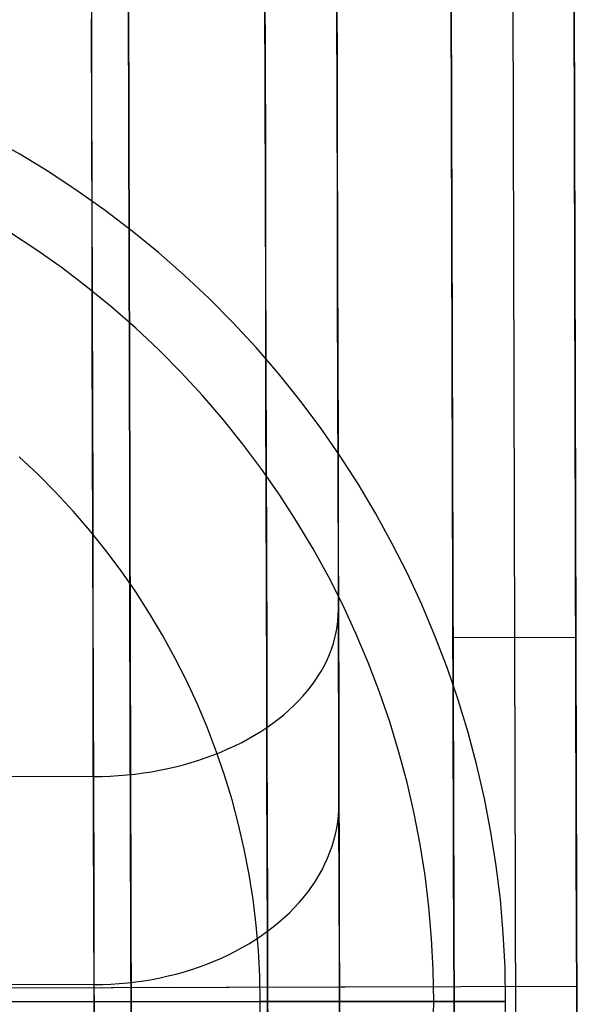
# Model space of a CAD drawing. Header units: millimetres. Extents: x -232 to 233, y -198 to 267.
# Tile 66 of 80: x 4.04 to 8.61, y 207.98 to 216. Entities that reach past the tile are written whole.
import ezdxf

# ---------------------------------------------------------------- set-up
doc = ezdxf.new("R2010")
doc.units = ezdxf.units.MM
doc.layers.add('Volume$Volume', color=7, linetype='Continuous', true_color=0x000000)

msp = doc.modelspace()

# ---------------------------------------------------------------- linework, layer by layer
at = {"layer": 'Volume$Volume'}
for p, q in [((4.8037, 262.0475, 40.5502), (4.9764, 197.0477, 40.5502)), ((4.8037, 262.0475, 40.5502), (4.9764, 197.0477, 40.5502)), ((6.5167, 256.6545, 40.5502), (6.6608, 202.4497, 40.5502)), ((6.5167, 256.6545, 40.5502), (6.6608, 202.4497, 40.5502)), ((7.5782, 208.3424, 57.7681), (7.5292, 226.7834, 57.7681)), ((7.5782, 208.3424, 57.7681), (7.5292, 226.7834, 57.7681)), ((8.5782, 208.3451, 57.7681), (8.5292, 226.7861, 57.7681)), ((8.5782, 208.3451, 57.7681), (8.5292, 226.7861, 57.7681)), ((7.5341, 224.952, 37.4235), (7.6084, 196.979, 71.6868)), ((7.5341, 224.952, 37.4235), (7.6084, 196.979, 71.6868)), ((8.0341, 224.9534, 37.4235), (8.1084, 196.9804, 71.6868)), ((8.0341, 224.9534, 37.4235), (8.1084, 196.9804, 71.6868)), ((8.5341, 224.9547, 37.4235), (8.6084, 196.9817, 71.6868)), ((8.5341, 224.9547, 37.4235), (8.6084, 196.9817, 71.6868)), ((7.6084, 196.979, 79.5502), (7.5492, 219.261, 79.5502)), ((7.6084, 196.979, 79.5502), (7.5492, 219.261, 79.5502)), ((8.6084, 196.9817, 80.5502), (8.5492, 219.2636, 80.5502)), ((8.6084, 196.9817, 80.5502), (8.5492, 219.2636, 80.5502)), ((6.0373, 216.6155, 15.1359), (6.0396, 215.7413, 15.6001)), ((6.0373, 216.6155, 15.1359), (6.0396, 215.7413, 15.6001)), ((6.6236, 216.4277, 16.8374), (6.6258, 215.6126, 17.3072)), ((6.6236, 216.4277, 16.8374), (6.6258, 215.6126, 17.3072)), ((4.6238, 216.3461, 14.6138), (4.6262, 215.4538, 15.0876)), ((4.6238, 216.3461, 14.6138), (4.6262, 215.4538, 15.0876)), ((6.0405, 215.4172, 65.3182), (6.0382, 216.2853, 65.7938)), ((6.0405, 215.4172, 65.3182), (6.0382, 216.2853, 65.7938)), ((4.9284, 215.1206, 69.6725), (4.9257, 216.14, 70.1557)), ((4.9257, 216.14, 10.9447), (4.9284, 215.1206, 11.4279)), ((4.9284, 215.1206, 69.6725), (4.9257, 216.14, 70.1557)), ((4.9257, 216.14, 10.9447), (4.9284, 215.1206, 11.4279)), ((6.6266, 215.3108, 63.6095), (6.6244, 216.1196, 64.0899)), ((6.6266, 215.3108, 63.6095), (6.6244, 216.1196, 64.0899)), ((4.6271, 215.1231, 65.8269), (4.6247, 216.0091, 66.3123)), ((4.6271, 215.1231, 65.8269), (4.6247, 216.0091, 66.3123)), ((6.0396, 215.7413, 15.6001), (6.0419, 214.8837, 16.0944)), ((6.0396, 215.7413, 15.6001), (6.0419, 214.8837, 16.0944)), ((6.6258, 215.6126, 17.3072), (6.6279, 214.8143, 17.805)), ((6.6258, 215.6126, 17.3072), (6.6279, 214.8143, 17.805)), ((4.6262, 215.4538, 15.0876), (4.6285, 214.5786, 15.592)), ((4.6262, 215.4538, 15.0876), (4.6285, 214.5786, 15.592)), ((6.0428, 214.5661, 64.8127), (6.0405, 215.4172, 65.3182)), ((6.0428, 214.5661, 64.8127), (6.0405, 215.4172, 65.3182)), ((6.6287, 214.519, 63.1013), (6.6266, 215.3108, 63.6095)), ((6.6287, 214.519, 63.1013), (6.6266, 215.3108, 63.6095)), ((4.6294, 214.2545, 65.3111), (4.6271, 215.1231, 65.8269)), ((4.6294, 214.2545, 65.3111), (4.6271, 215.1231, 65.8269)), ((4.931, 214.1185, 69.1543), (4.9284, 215.1206, 69.6725)), ((4.9284, 215.1206, 11.4279), (4.931, 214.1185, 11.9461)), ((4.931, 214.1185, 69.1543), (4.9284, 215.1206, 69.6725)), ((4.9284, 215.1206, 11.4279), (4.931, 214.1185, 11.9461)), ((4.04, 214.9049, 80.5502), (3.7979, 215.041, 80.5502)), ((4.04, 214.9049, 324.3002), (3.7979, 215.041, 324.3002)), ((4.2772, 214.7606, 80.5502), (4.04, 214.9049, 80.5502)), ((4.2772, 214.7606, 566.0502), (4.04, 214.9049, 566.0502)), ((4.2772, 214.7606, 324.3002), (4.04, 214.9049, 324.3002)), ((6.0419, 214.8837, 16.0944), (6.0442, 214.0437, 16.6182)), ((6.0419, 214.8837, 16.0944), (6.0442, 214.0437, 16.6182)), ((6.6279, 214.8143, 17.805), (6.63, 214.0338, 18.3302)), ((6.6279, 214.8143, 17.805), (6.63, 214.0338, 18.3302)), ((4.5093, 214.608, 80.5502), (4.2772, 214.7606, 80.5502)), ((4.5093, 214.608, 566.0502), (4.2772, 214.7606, 566.0502)), ((4.5093, 214.608, 324.3002), (4.2772, 214.7606, 324.3002)), ((4.7359, 214.4476, 80.5502), (4.5093, 214.608, 80.5502)), ((4.7359, 214.4476, 566.0502), (4.5093, 214.608, 566.0502)), ((4.7359, 214.4476, 324.3002), (4.5093, 214.608, 324.3002)), ((4.6285, 214.5786, 15.592), (4.6308, 213.7214, 16.1266)), ((4.6285, 214.5786, 15.592), (4.6308, 213.7214, 16.1266)), ((6.045, 213.733, 64.278), (6.0428, 214.5661, 64.8127)), ((6.045, 213.733, 64.278), (6.0428, 214.5661, 64.8127)), ((6.6307, 213.7454, 62.566), (6.6287, 214.519, 63.1013)), ((6.6307, 213.7454, 62.566), (6.6287, 214.519, 63.1013)), ((4.9568, 214.2793, 80.5502), (4.7359, 214.4476, 80.5502)), ((4.9568, 214.2793, 566.0502), (4.7359, 214.4476, 566.0502)), ((4.9568, 214.2793, 324.3002), (4.7359, 214.4476, 324.3002)), ((4.1791, 214.1242, 567.4644), (3.964, 214.2655, 567.4644)), ((4.6316, 213.4044, 64.7654), (4.6294, 214.2545, 65.3111)), ((4.6316, 213.4044, 64.7654), (4.6294, 214.2545, 65.3111)), ((5.1718, 214.1035, 80.5502), (4.9568, 214.2793, 80.5502)), ((5.1718, 214.1035, 566.0502), (4.9568, 214.2793, 566.0502)), ((5.1718, 214.1035, 324.3002), (4.9568, 214.2793, 324.3002)), ((4.3891, 213.9755, 567.4644), (4.1791, 214.1242, 567.4644)), ((4.9337, 213.1351, 68.6015), (4.931, 214.1185, 69.1543)), ((4.931, 214.1185, 11.9461), (4.9337, 213.1351, 12.4989)), ((4.9337, 213.1351, 68.6015), (4.931, 214.1185, 69.1543)), ((4.931, 214.1185, 11.9461), (4.9337, 213.1351, 12.4989)), ((5.3805, 213.9203, 80.5502), (5.1718, 214.1035, 80.5502)), ((5.3805, 213.9203, 566.0502), (5.1718, 214.1035, 566.0502)), ((5.3805, 213.9203, 324.3002), (5.1718, 214.1035, 324.3002)), ((6.0442, 214.0437, 16.6182), (6.0463, 213.2225, 17.1708)), ((6.0442, 214.0437, 16.6182), (6.0463, 213.2225, 17.1708)), ((6.63, 214.0338, 18.3302), (6.632, 213.2719, 18.8822)), ((6.63, 214.0338, 18.3302), (6.632, 213.2719, 18.8822)), ((4.5939, 213.8195, 567.4644), (4.3891, 213.9755, 567.4644)), ((5.5827, 213.73, 80.5502), (5.3805, 213.9203, 80.5502)), ((5.5827, 213.73, 566.0502), (5.3805, 213.9203, 566.0502)), ((5.5827, 213.73, 324.3002), (5.3805, 213.9203, 324.3002)), ((4.7931, 213.6566, 567.4644), (4.5939, 213.8195, 567.4644)), ((4.6308, 213.7214, 16.1266), (4.633, 212.8833, 16.6905)), ((4.6308, 213.7214, 16.1266), (4.633, 212.8833, 16.6905)), ((5.7782, 213.5328, 80.5502), (5.5827, 213.73, 80.5502)), ((5.7782, 213.5328, 566.0502), (5.5827, 213.73, 566.0502)), ((5.7782, 213.5328, 324.3002), (5.5827, 213.73, 324.3002)), ((6.0471, 212.9191, 63.7148), (6.045, 213.733, 64.278)), ((6.0471, 212.9191, 63.7148), (6.045, 213.733, 64.278)), ((6.6327, 212.9908, 62.0041), (6.6307, 213.7454, 62.566)), ((6.6327, 212.9908, 62.0041), (6.6307, 213.7454, 62.566)), ((4.9865, 213.4868, 567.4644), (4.7931, 213.6566, 567.4644)), ((5.9668, 213.3289, 80.5502), (5.7782, 213.5328, 80.5502)), ((5.9668, 213.3289, 566.0502), (5.7782, 213.5328, 566.0502)), ((5.9668, 213.3289, 324.3002), (5.7782, 213.5328, 324.3002)), ((5.174, 213.3104, 567.4644), (4.9865, 213.4868, 567.4644)), ((4.6338, 212.5737, 64.1906), (4.6316, 213.4044, 64.7654)), ((4.6338, 212.5737, 64.1906), (4.6316, 213.4044, 64.7654)), ((5.3551, 213.1277, 567.4644), (5.174, 213.3104, 567.4644)), ((6.1481, 213.1186, 80.5502), (5.9668, 213.3289, 80.5502)), ((6.1481, 213.1186, 566.0502), (5.9668, 213.3289, 566.0502)), ((6.1481, 213.1186, 324.3002), (5.9668, 213.3289, 324.3002)), ((6.0463, 213.2225, 17.1708), (6.0485, 212.4209, 17.7516)), ((6.0463, 213.2225, 17.1708), (6.0485, 212.4209, 17.7516)), ((6.632, 213.2719, 18.8822), (6.634, 212.5297, 19.4603)), ((6.632, 213.2719, 18.8822), (6.634, 212.5297, 19.4603)), ((4.9362, 212.1714, 68.015), (4.9337, 213.1351, 68.6015)), ((4.9337, 213.1351, 12.4989), (4.9362, 212.1714, 13.0854)), ((4.9362, 212.1714, 68.015), (4.9337, 213.1351, 68.6015)), ((4.9337, 213.1351, 12.4989), (4.9362, 212.1714, 13.0854)), ((5.5299, 212.9387, 567.4644), (5.3551, 213.1277, 567.4644)), ((6.3221, 212.9022, 80.5502), (6.1481, 213.1186, 80.5502)), ((6.3221, 212.9022, 566.0502), (6.1481, 213.1186, 566.0502)), ((6.3221, 212.9022, 324.3002), (6.1481, 213.1186, 324.3002)), ((6.6347, 212.2562, 61.4164), (6.6327, 212.9908, 62.0041)), ((6.6347, 212.2562, 61.4164), (6.6327, 212.9908, 62.0041)), ((4.633, 212.8833, 16.6905), (4.6352, 212.0652, 17.2833)), ((4.633, 212.8833, 16.6905), (4.6352, 212.0652, 17.2833)), ((5.698, 212.7438, 567.4644), (5.5299, 212.9387, 567.4644)), ((6.0493, 212.1251, 63.1236), (6.0471, 212.9191, 63.7148)), ((6.0493, 212.1251, 63.1236), (6.0471, 212.9191, 63.7148)), ((6.4884, 212.6798, 80.5502), (6.3221, 212.9022, 80.5502)), ((6.4884, 212.6798, 566.0502), (6.3221, 212.9022, 566.0502)), ((6.4884, 212.6798, 324.3002), (6.3221, 212.9022, 324.3002)), ((5.8592, 212.5432, 567.4644), (5.698, 212.7438, 567.4644)), ((6.6469, 212.4518, 80.5502), (6.4884, 212.6798, 80.5502)), ((6.6469, 212.4518, 566.0502), (6.4884, 212.6798, 566.0502)), ((6.6469, 212.4518, 324.3002), (6.4884, 212.6798, 324.3002)), ((4.636, 211.7634, 63.5873), (4.6338, 212.5737, 64.1906)), ((4.636, 211.7634, 63.5873), (4.6338, 212.5737, 64.1906)), ((6.0133, 212.3371, 567.4644), (5.8592, 212.5432, 567.4644)), ((6.634, 212.5297, 19.4603), (6.6359, 211.808, 20.0638)), ((6.634, 212.5297, 19.4603), (6.6359, 211.808, 20.0638)), ((4.1871, 212.2975, 568.0502), (4.0354, 212.4402, 568.0502)), ((6.0485, 212.4209, 17.7516), (6.0505, 211.6399, 18.3598)), ((6.0485, 212.4209, 17.7516), (6.0505, 211.6399, 18.3598)), ((6.7974, 212.2184, 80.5502), (6.6469, 212.4518, 80.5502)), ((6.7974, 212.2184, 566.0502), (6.6469, 212.4518, 566.0502)), ((6.7974, 212.2184, 324.3002), (6.6469, 212.4518, 324.3002)), ((6.1602, 212.1258, 567.4644), (6.0133, 212.3371, 567.4644)), ((4.3337, 212.1496, 568.0502), (4.1871, 212.2975, 568.0502)), ((6.6366, 211.5424, 60.8035), (6.6347, 212.2562, 61.4164)), ((6.6366, 211.5424, 60.8035), (6.6347, 212.2562, 61.4164)), ((4.9387, 211.2286, 67.3954), (4.9362, 212.1714, 68.015)), ((4.9362, 212.1714, 13.0854), (4.9387, 211.2286, 13.705)), ((4.9387, 211.2286, 67.3954), (4.9362, 212.1714, 68.015)), ((4.9362, 212.1714, 13.0854), (4.9387, 211.2286, 13.705)), ((6.9397, 211.9799, 80.5502), (6.7974, 212.2184, 80.5502)), ((6.9397, 211.9799, 566.0502), (6.7974, 212.2184, 566.0502)), ((6.9397, 211.9799, 324.3002), (6.7974, 212.2184, 324.3002)), ((4.4751, 211.9967, 568.0502), (4.3337, 212.1496, 568.0502)), ((6.0513, 211.3522, 62.5052), (6.0493, 212.1251, 63.1236)), ((6.0513, 211.3522, 62.5052), (6.0493, 212.1251, 63.1236)), ((6.2997, 211.9095, 567.4644), (6.1602, 212.1258, 567.4644)), ((4.6111, 211.839, 568.0502), (4.4751, 211.9967, 568.0502)), ((4.6352, 212.0652, 17.2833), (4.6373, 211.2683, 17.904)), ((4.6352, 212.0652, 17.2833), (4.6373, 211.2683, 17.904)), ((6.4316, 211.6885, 567.4644), (6.2997, 211.9095, 567.4644)), ((7.0737, 211.7367, 80.5502), (6.9397, 211.9799, 80.5502)), ((7.0737, 211.7367, 566.0502), (6.9397, 211.9799, 566.0502)), ((7.0737, 211.7367, 324.3002), (6.9397, 211.9799, 324.3002)), ((4.7416, 211.6766, 568.0502), (4.6111, 211.839, 568.0502)), ((4.6381, 210.9746, 62.9562), (4.636, 211.7634, 63.5873)), ((4.6381, 210.9746, 62.9562), (4.636, 211.7634, 63.5873)), ((6.6359, 211.808, 20.0638), (6.6377, 211.1077, 20.692)), ((6.6359, 211.808, 20.0638), (6.6377, 211.1077, 20.692)), ((4.8663, 211.5098, 568.0502), (4.7416, 211.6766, 568.0502)), ((6.5557, 211.4631, 567.4644), (6.4316, 211.6885, 567.4644)), ((7.1991, 211.4889, 80.5502), (7.0737, 211.7367, 80.5502)), ((7.1991, 211.4889, 566.0502), (7.0737, 211.7367, 566.0502)), ((7.1991, 211.4889, 324.3002), (7.0737, 211.7367, 324.3002)), ((6.0505, 211.6399, 18.3598), (6.0526, 210.8806, 18.9948)), ((6.0505, 211.6399, 18.3598), (6.0526, 210.8806, 18.9948)), ((4.9852, 211.3388, 568.0502), (4.8663, 211.5098, 568.0502)), ((6.6384, 210.8504, 60.1663), (6.6366, 211.5424, 60.8035)), ((6.6384, 210.8504, 60.1663), (6.6366, 211.5424, 60.8035)), ((6.672, 211.2335, 567.4644), (6.5557, 211.4631, 567.4644)), ((7.3159, 211.237, 80.5502), (7.1991, 211.4889, 80.5502)), ((7.3159, 211.237, 566.0502), (7.1991, 211.4889, 566.0502)), ((7.3159, 211.237, 324.3002), (7.1991, 211.4889, 324.3002)), ((6.0533, 210.6011, 61.8604), (6.0513, 211.3522, 62.5052)), ((6.0533, 210.6011, 61.8604), (6.0513, 211.3522, 62.5052)), ((4.6373, 211.2683, 17.904), (4.6394, 210.4933, 18.552)), ((4.6373, 211.2683, 17.904), (4.6394, 210.4933, 18.552)), ((5.0981, 211.1638, 568.0502), (4.9852, 211.3388, 568.0502)), ((4.9412, 210.308, 66.7434), (4.9387, 211.2286, 67.3954)), ((4.9387, 211.2286, 13.705), (4.9412, 210.308, 14.357)), ((4.9412, 210.308, 66.7434), (4.9387, 211.2286, 67.3954)), ((4.9387, 211.2286, 13.705), (4.9412, 210.308, 14.357)), ((6.6365, 211.1474, 60.5381), (6.6375, 211.1936, 60.4879)), ((6.6365, 211.1474, 60.5381), (6.6375, 211.1936, 60.4879)), ((6.7802, 210.9999, 567.4644), (6.672, 211.2335, 567.4644)), ((7.4238, 210.9811, 80.5502), (7.3159, 211.237, 80.5502)), ((7.4238, 210.9811, 566.0502), (7.3159, 211.237, 566.0502)), ((7.4238, 210.9811, 324.3002), (7.3159, 211.237, 324.3002)), ((5.2048, 210.985, 568.0502), (5.0981, 211.1638, 568.0502)), ((6.6331, 211.1012, 60.5883), (6.6365, 211.1474, 60.5381)), ((6.6331, 211.1012, 60.5883), (6.6365, 211.1474, 60.5381)), ((6.6377, 211.1077, 20.692), (6.6395, 210.4296, 21.3441)), ((6.6377, 211.1077, 20.692), (6.6395, 210.4296, 21.3441)), ((6.6194, 211.0091, 60.6883), (6.6274, 211.0551, 60.6384)), ((6.6194, 211.0091, 60.6883), (6.6274, 211.0551, 60.6384)), ((6.6274, 211.0551, 60.6384), (6.6331, 211.1012, 60.5883)), ((6.6274, 211.0551, 60.6384), (6.6331, 211.1012, 60.5883)), ((4.6401, 210.2081, 62.2981), (4.6381, 210.9746, 62.9562)), ((4.6401, 210.2081, 62.2981), (4.6381, 210.9746, 62.9562)), ((5.3053, 210.8025, 568.0502), (5.2048, 210.985, 568.0502)), ((6.5964, 210.9179, 60.7873), (6.609, 210.9634, 60.7379)), ((6.5964, 210.9179, 60.7873), (6.609, 210.9634, 60.7379)), ((6.609, 210.9634, 60.7379), (6.6194, 211.0091, 60.6883)), ((6.609, 210.9634, 60.7379), (6.6194, 211.0091, 60.6883)), ((6.8802, 210.7628, 567.4644), (6.7802, 210.9999, 567.4644)), ((7.5228, 210.7217, 80.5502), (7.4238, 210.9811, 80.5502)), ((7.5228, 210.7217, 566.0502), (7.4238, 210.9811, 566.0502)), ((7.5228, 210.7217, 324.3002), (7.4238, 210.9811, 324.3002)), ((8.5712, 210.9682, 54.5552), (7.5712, 210.9655, 54.5552)), ((8.5712, 210.9682, 54.5552), (7.5712, 210.9655, 54.5552)), ((6.0526, 210.8806, 18.9948), (6.0545, 210.1437, 19.6558)), ((6.0526, 210.8806, 18.9948), (6.0545, 210.1437, 19.6558)), ((6.5643, 210.8279, 60.8849), (6.5815, 210.8727, 60.8363)), ((6.5643, 210.8279, 60.8849), (6.5815, 210.8727, 60.8363)), ((6.5815, 210.8727, 60.8363), (6.5964, 210.9179, 60.7873)), ((6.5815, 210.8727, 60.8363), (6.5964, 210.9179, 60.7873)), ((5.3993, 210.6167, 568.0502), (5.3053, 210.8025, 568.0502)), ((6.5449, 210.7836, 60.933), (6.5643, 210.8279, 60.8849)), ((6.5449, 210.7836, 60.933), (6.5643, 210.8279, 60.8849)), ((6.6402, 210.1808, 59.5054), (6.6384, 210.8504, 60.1663)), ((6.6402, 210.1808, 59.5054), (6.6384, 210.8504, 60.1663)), ((6.4994, 210.6963, 61.0277), (6.5232, 210.7397, 60.9806)), ((6.4994, 210.6963, 61.0277), (6.5232, 210.7397, 60.9806)), ((6.5232, 210.7397, 60.9806), (6.5449, 210.7836, 60.933)), ((6.5232, 210.7397, 60.9806), (6.5449, 210.7836, 60.933)), ((6.972, 210.5224, 567.4644), (6.8802, 210.7628, 567.4644)), ((7.6127, 210.4589, 80.5502), (7.5228, 210.7217, 80.5502)), ((7.6127, 210.4589, 566.0502), (7.5228, 210.7217, 566.0502)), ((7.6127, 210.4589, 324.3002), (7.5228, 210.7217, 324.3002)), ((6.4452, 210.6113, 61.1198), (6.4734, 210.6535, 61.0741)), ((6.4452, 210.6113, 61.1198), (6.4734, 210.6535, 61.0741)), ((6.4734, 210.6535, 61.0741), (6.4994, 210.6963, 61.0277)), ((6.4734, 210.6535, 61.0741), (6.4994, 210.6963, 61.0277)), ((5.4869, 210.4277, 568.0502), (5.3993, 210.6167, 568.0502)), ((6.0552, 209.873, 61.1898), (6.0533, 210.6011, 61.8604)), ((6.0552, 209.873, 61.1898), (6.0533, 210.6011, 61.8604)), ((6.3826, 210.529, 61.209), (6.4149, 210.5698, 61.1648)), ((6.3826, 210.529, 61.209), (6.4149, 210.5698, 61.1648)), ((6.4149, 210.5698, 61.1648), (6.4452, 210.6113, 61.1198)), ((6.4149, 210.5698, 61.1648), (6.4452, 210.6113, 61.1198)), ((4.6394, 210.4933, 18.552), (4.6414, 209.7413, 19.2266)), ((4.6394, 210.4933, 18.552), (4.6414, 209.7413, 19.2266)), ((6.3119, 210.4498, 61.2948), (6.3482, 210.489, 61.2524)), ((6.3119, 210.4498, 61.2948), (6.3482, 210.489, 61.2524)), ((6.3482, 210.489, 61.2524), (6.3826, 210.529, 61.209)), ((6.3482, 210.489, 61.2524), (6.3826, 210.529, 61.209)), ((7.0553, 210.2789, 567.4644), (6.972, 210.5224, 567.4644)), ((5.5679, 210.2358, 568.0502), (5.4869, 210.4277, 568.0502)), ((6.2333, 210.374, 61.3769), (6.2735, 210.4114, 61.3364)), ((6.2333, 210.374, 61.3769), (6.2735, 210.4114, 61.3364)), ((6.2735, 210.4114, 61.3364), (6.3119, 210.4498, 61.2948)), ((6.2735, 210.4114, 61.3364), (6.3119, 210.4498, 61.2948)), ((6.6395, 210.4296, 21.3441), (6.6413, 209.7745, 22.0194)), ((6.6395, 210.4296, 21.3441), (6.6413, 209.7745, 22.0194)), ((7.6935, 210.1932, 80.5502), (7.6127, 210.4589, 80.5502)), ((7.6935, 210.1932, 566.0502), (7.6127, 210.4589, 566.0502)), ((7.6935, 210.1932, 324.3002), (7.6127, 210.4589, 324.3002)), ((4.9436, 209.4105, 66.0599), (4.9412, 210.308, 66.7434)), ((4.9412, 210.308, 14.357), (4.9436, 209.4105, 15.0405)), ((4.9436, 209.4105, 66.0599), (4.9412, 210.308, 66.7434)), ((4.9412, 210.308, 14.357), (4.9436, 209.4105, 15.0405)), ((6.1473, 210.302, 61.4548), (6.1912, 210.3375, 61.4164)), ((6.1473, 210.302, 61.4548), (6.1912, 210.3375, 61.4164)), ((6.1912, 210.3375, 61.4164), (6.2333, 210.374, 61.3769)), ((6.1912, 210.3375, 61.4164), (6.2333, 210.374, 61.3769)), ((5.6421, 210.0412, 568.0502), (5.5679, 210.2358, 568.0502)), ((6.0053, 210.2019, 61.5632), (6.0543, 210.2341, 61.5283)), ((6.0053, 210.2019, 61.5632), (6.0543, 210.2341, 61.5283)), ((6.0543, 210.2341, 61.5283), (6.1016, 210.2675, 61.4921)), ((6.0543, 210.2341, 61.5283), (6.1016, 210.2675, 61.4921)), ((6.1016, 210.2675, 61.4921), (6.1473, 210.302, 61.4548)), ((6.1016, 210.2675, 61.4921), (6.1473, 210.302, 61.4548)), ((7.1301, 210.0326, 567.4644), (7.0553, 210.2789, 567.4644)), ((4.6421, 209.465, 61.6138), (4.6401, 210.2081, 62.2981)), ((4.6421, 209.465, 61.6138), (4.6401, 210.2081, 62.2981)), ((5.9025, 210.1408, 61.6292), (5.9546, 210.1707, 61.5968)), ((5.9025, 210.1408, 61.6292), (5.9546, 210.1707, 61.5968)), ((5.9546, 210.1707, 61.5968), (6.0053, 210.2019, 61.5632)), ((5.9546, 210.1707, 61.5968), (6.0053, 210.2019, 61.5632)), ((6.6419, 209.5346, 58.8216), (6.6402, 210.1808, 59.5054)), ((6.6419, 209.5346, 58.8216), (6.6402, 210.1808, 59.5054)), ((7.765, 209.9249, 80.5502), (7.6935, 210.1932, 80.5502)), ((7.765, 209.9249, 566.0502), (7.6935, 210.1932, 566.0502)), ((7.765, 209.9249, 324.3002), (7.6935, 210.1932, 324.3002)), ((5.7374, 210.0584, 61.7182), (5.7938, 210.0846, 61.6899)), ((5.7374, 210.0584, 61.7182), (5.7938, 210.0846, 61.6899)), ((5.7938, 210.0846, 61.6899), (5.8489, 210.1121, 61.6602)), ((5.7938, 210.0846, 61.6899), (5.8489, 210.1121, 61.6602)), ((5.8489, 210.1121, 61.6602), (5.9025, 210.1408, 61.6292)), ((5.8489, 210.1121, 61.6602), (5.9025, 210.1408, 61.6292)), ((6.0545, 210.1437, 19.6558), (6.0564, 209.4302, 20.3419)), ((6.0545, 210.1437, 19.6558), (6.0564, 209.4302, 20.3419)), ((5.4997, 209.9672, 61.8166), (5.5608, 209.9879, 61.7942)), ((5.4997, 209.9672, 61.8166), (5.5608, 209.9879, 61.7942)), ((5.5608, 209.9879, 61.7942), (5.6209, 210.0101, 61.7704)), ((5.5608, 209.9879, 61.7942), (5.6209, 210.0101, 61.7704)), ((5.6209, 210.0101, 61.7704), (5.6798, 210.0336, 61.745)), ((5.6209, 210.0101, 61.7704), (5.6798, 210.0336, 61.745)), ((5.7095, 209.8442, 568.0502), (5.6421, 210.0412, 568.0502)), ((5.6798, 210.0336, 61.745), (5.7374, 210.0584, 61.7182)), ((5.6798, 210.0336, 61.745), (5.7374, 210.0584, 61.7182)), ((7.1964, 209.7839, 567.4644), (7.1301, 210.0326, 567.4644)), ((5.246, 209.8987, 61.8903), (5.3107, 209.9136, 61.8742)), ((5.246, 209.8987, 61.8903), (5.3107, 209.9136, 61.8742)), ((5.3107, 209.9136, 61.8742), (5.3746, 209.93, 61.8566)), ((5.3107, 209.9136, 61.8742), (5.3746, 209.93, 61.8566)), ((5.3746, 209.93, 61.8566), (5.4376, 209.9479, 61.8374)), ((5.3746, 209.93, 61.8566), (5.4376, 209.9479, 61.8374)), ((5.4376, 209.9479, 61.8374), (5.4997, 209.9672, 61.8166)), ((5.4376, 209.9479, 61.8374), (5.4997, 209.9672, 61.8166)), ((7.8271, 209.6542, 80.5502), (7.765, 209.9249, 80.5502)), ((7.8271, 209.6542, 566.0502), (7.765, 209.9249, 566.0502)), ((7.8271, 209.6542, 324.3002), (7.765, 209.9249, 324.3002)), ((4.6411, 209.8336, 61.9592), (-5.7562, 209.806, 61.9592)), ((4.6411, 209.8336, 61.9592), (-5.7562, 209.806, 61.9592)), ((4.6411, 209.8336, 61.9592), (4.7094, 209.8346, 61.9583)), ((4.6411, 209.8336, 61.9592), (4.7094, 209.8346, 61.9583)), ((4.7094, 209.8346, 61.9583), (4.7776, 209.8371, 61.9558)), ((4.7094, 209.8346, 61.9583), (4.7776, 209.8371, 61.9558)), ((4.7776, 209.8371, 61.9558), (4.8456, 209.8412, 61.9515)), ((4.7776, 209.8371, 61.9558), (4.8456, 209.8412, 61.9515)), ((4.8456, 209.8412, 61.9515), (4.9134, 209.8469, 61.9455)), ((4.8456, 209.8412, 61.9515), (4.9134, 209.8469, 61.9455)), ((4.9134, 209.8469, 61.9455), (4.9809, 209.8542, 61.9378)), ((4.9134, 209.8469, 61.9455), (4.9809, 209.8542, 61.9378)), ((4.9809, 209.8542, 61.9378), (5.048, 209.863, 61.9284)), ((4.9809, 209.8542, 61.9378), (5.048, 209.863, 61.9284)), ((5.048, 209.863, 61.9284), (5.1145, 209.8734, 61.9174)), ((5.048, 209.863, 61.9284), (5.1145, 209.8734, 61.9174)), ((5.1145, 209.8734, 61.9174), (5.1806, 209.8853, 61.9046)), ((5.1145, 209.8734, 61.9174), (5.1806, 209.8853, 61.9046)), ((5.1806, 209.8853, 61.9046), (5.246, 209.8987, 61.8903)), ((5.1806, 209.8853, 61.9046), (5.246, 209.8987, 61.8903)), ((5.7701, 209.6449, 568.0502), (5.7095, 209.8442, 568.0502)), ((6.0571, 209.1685, 60.4945), (6.0552, 209.873, 61.1898)), ((6.0571, 209.1685, 60.4945), (6.0552, 209.873, 61.1898)), ((6.6413, 209.7745, 22.0194), (6.643, 209.1433, 22.7169)), ((6.6413, 209.7745, 22.0194), (6.643, 209.1433, 22.7169)), ((7.254, 209.5331, 567.4644), (7.1964, 209.7839, 567.4644)), ((4.6414, 209.7413, 19.2266), (4.6433, 209.0131, 19.9268)), ((4.6414, 209.7413, 19.2266), (4.6433, 209.0131, 19.9268)), ((5.8237, 209.4437, 568.0502), (5.7701, 209.6449, 568.0502)), ((6.6407, 209.5642, 22.1454), (6.6417, 209.6145, 22.1917)), ((6.6407, 209.5642, 22.1454), (6.6417, 209.6145, 22.1917)), ((7.8798, 209.3816, 80.5502), (7.8271, 209.6542, 80.5502)), ((7.8798, 209.3816, 566.0502), (7.8271, 209.6542, 566.0502)), ((7.8798, 209.3816, 324.3002), (7.8271, 209.6542, 324.3002)), ((6.6316, 209.464, 22.0531), (6.6373, 209.514, 22.0992)), ((6.6316, 209.464, 22.0531), (6.6373, 209.514, 22.0992)), ((6.6373, 209.514, 22.0992), (6.6407, 209.5642, 22.1454)), ((6.6373, 209.514, 22.0992), (6.6407, 209.5642, 22.1454)), ((6.6436, 208.9125, 58.1159), (6.6419, 209.5346, 58.8216)), ((6.6436, 208.9125, 58.1159), (6.6419, 209.5346, 58.8216)), ((7.3028, 209.2804, 567.4644), (7.254, 209.5331, 567.4644)), ((4.644, 208.746, 60.9042), (4.6421, 209.465, 61.6138)), ((4.644, 208.746, 60.9042), (4.6421, 209.465, 61.6138)), ((5.8703, 209.2407, 568.0502), (5.8237, 209.4437, 568.0502)), ((6.0564, 209.4302, 20.3419), (6.0582, 208.741, 21.0524)), ((6.0564, 209.4302, 20.3419), (6.0582, 208.741, 21.0524)), ((6.6236, 209.4141, 22.0072), (6.6316, 209.464, 22.0531)), ((6.6236, 209.4141, 22.0072), (6.6316, 209.464, 22.0531)), ((4.9459, 208.5373, 65.3456), (4.9436, 209.4105, 66.0599)), ((4.9436, 209.4105, 15.0405), (4.9459, 208.5373, 15.7548)), ((4.9459, 208.5373, 65.3456), (4.9436, 209.4105, 66.0599)), ((4.9436, 209.4105, 15.0405), (4.9459, 208.5373, 15.7548)), ((6.6007, 209.315, 21.9161), (6.6133, 209.3644, 21.9615)), ((6.6007, 209.315, 21.9161), (6.6133, 209.3644, 21.9615)), ((6.6133, 209.3644, 21.9615), (6.6236, 209.4141, 22.0072)), ((6.6133, 209.3644, 21.9615), (6.6236, 209.4141, 22.0072)), ((7.923, 209.1073, 80.5502), (7.8798, 209.3816, 80.5502)), ((7.923, 209.1073, 566.0502), (7.8798, 209.3816, 566.0502)), ((7.923, 209.1073, 324.3002), (7.8798, 209.3816, 324.3002)), ((6.5686, 209.2173, 21.8262), (6.5858, 209.266, 21.8709)), ((6.5686, 209.2173, 21.8262), (6.5858, 209.266, 21.8709)), ((6.5858, 209.266, 21.8709), (6.6007, 209.315, 21.9161)), ((6.5858, 209.266, 21.8709), (6.6007, 209.315, 21.9161)), ((7.3429, 209.0262, 567.4644), (7.3028, 209.2804, 567.4644)), ((5.9098, 209.0362, 568.0502), (5.8703, 209.2407, 568.0502)), ((6.5492, 209.1691, 21.7819), (6.5686, 209.2173, 21.8262)), ((6.5492, 209.1691, 21.7819), (6.5686, 209.2173, 21.8262)), ((6.0589, 208.4886, 59.7751), (6.0571, 209.1685, 60.4945)), ((6.0589, 208.4886, 59.7751), (6.0571, 209.1685, 60.4945)), ((6.5037, 209.0743, 21.6947), (6.5275, 209.1215, 21.738)), ((6.5037, 209.0743, 21.6947), (6.5275, 209.1215, 21.738)), ((6.5275, 209.1215, 21.738), (6.5492, 209.1691, 21.7819)), ((6.5275, 209.1215, 21.738), (6.5492, 209.1691, 21.7819)), ((6.643, 209.1433, 22.7169), (6.6446, 208.5367, 23.436)), ((6.643, 209.1433, 22.7169), (6.6446, 208.5367, 23.436)), ((7.9567, 208.8316, 80.5502), (7.923, 209.1073, 80.5502)), ((7.9567, 208.8316, 566.0502), (7.923, 209.1073, 566.0502)), ((7.9567, 208.8316, 324.3002), (7.923, 209.1073, 324.3002)), ((5.9423, 208.8305, 568.0502), (5.9098, 209.0362, 568.0502)), ((6.4495, 208.9821, 21.6099), (6.4777, 209.0279, 21.652)), ((6.4495, 208.9821, 21.6099), (6.4777, 209.0279, 21.652)), ((6.4777, 209.0279, 21.652), (6.5037, 209.0743, 21.6947)), ((6.4777, 209.0279, 21.652), (6.5037, 209.0743, 21.6947)), ((7.374, 208.7707, 567.4644), (7.3429, 209.0262, 567.4644)), ((4.6433, 209.0131, 19.9268), (4.6452, 208.3098, 20.6519)), ((4.6433, 209.0131, 19.9268), (4.6452, 208.3098, 20.6519)), ((6.4193, 208.937, 21.5684), (6.4495, 208.9821, 21.6099)), ((6.4193, 208.937, 21.5684), (6.4495, 208.9821, 21.6099)), ((6.3526, 208.8492, 21.4878), (6.387, 208.8927, 21.5277)), ((6.3526, 208.8492, 21.4878), (6.387, 208.8927, 21.5277)), ((6.387, 208.8927, 21.5277), (6.4193, 208.937, 21.5684)), ((6.387, 208.8927, 21.5277), (6.4193, 208.937, 21.5684)), ((6.6452, 208.3153, 57.389), (6.6436, 208.9125, 58.1159)), ((6.6452, 208.3153, 57.389), (6.6436, 208.9125, 58.1159)), ((5.9675, 208.6237, 568.0502), (5.9423, 208.8305, 568.0502)), ((6.2779, 208.765, 21.4104), (6.3162, 208.8067, 21.4487)), ((6.2779, 208.765, 21.4104), (6.3162, 208.8067, 21.4487)), ((6.3162, 208.8067, 21.4487), (6.3526, 208.8492, 21.4878)), ((6.3162, 208.8067, 21.4487), (6.3526, 208.8492, 21.4878)), ((7.9807, 208.555, 80.5502), (7.9567, 208.8316, 80.5502)), ((7.9807, 208.555, 566.0502), (7.9567, 208.8316, 566.0502)), ((7.9807, 208.555, 324.3002), (7.9567, 208.8316, 324.3002)), ((4.6459, 208.0521, 60.17), (4.644, 208.746, 60.9042)), ((4.6459, 208.0521, 60.17), (4.644, 208.746, 60.9042)), ((6.0582, 208.741, 21.0524), (6.06, 208.0768, 21.7864)), ((6.0582, 208.741, 21.0524), (6.06, 208.0768, 21.7864)), ((6.1956, 208.6848, 21.3367), (6.2377, 208.7244, 21.3731)), ((6.1956, 208.6848, 21.3367), (6.2377, 208.7244, 21.3731)), ((6.2377, 208.7244, 21.3731), (6.2779, 208.765, 21.4104)), ((6.2377, 208.7244, 21.3731), (6.2779, 208.765, 21.4104)), ((7.3964, 208.5143, 567.4644), (7.374, 208.7707, 567.4644)), ((5.9855, 208.4162, 568.0502), (5.9675, 208.6237, 568.0502)), ((6.1061, 208.6088, 21.267), (6.1517, 208.6462, 21.3013)), ((6.1061, 208.6088, 21.267), (6.1517, 208.6462, 21.3013)), ((6.1517, 208.6462, 21.3013), (6.1956, 208.6848, 21.3367)), ((6.1517, 208.6462, 21.3013), (6.1956, 208.6848, 21.3367)), ((6.0097, 208.5375, 21.2016), (6.0587, 208.5726, 21.2337)), ((6.0097, 208.5375, 21.2016), (6.0587, 208.5726, 21.2337)), ((6.0587, 208.5726, 21.2337), (6.1061, 208.6088, 21.267)), ((6.0587, 208.5726, 21.2337), (6.1061, 208.6088, 21.267)), ((7.9952, 208.2777, 80.5502), (7.9807, 208.555, 80.5502)), ((7.9952, 208.2777, 566.0502), (7.9807, 208.555, 566.0502)), ((7.9952, 208.2777, 324.3002), (7.9807, 208.555, 324.3002)), ((4.9481, 207.6894, 64.6015), (4.9459, 208.5373, 65.3456)), ((4.9459, 208.5373, 15.7548), (4.9481, 207.6894, 16.4989)), ((4.9481, 207.6894, 64.6015), (4.9459, 208.5373, 65.3456)), ((4.9459, 208.5373, 15.7548), (4.9481, 207.6894, 16.4989)), ((5.8533, 208.44, 21.1122), (5.9069, 208.4712, 21.1408)), ((5.8533, 208.44, 21.1122), (5.9069, 208.4712, 21.1408)), ((5.9069, 208.4712, 21.1408), (5.9591, 208.5037, 21.1706)), ((5.9069, 208.4712, 21.1408), (5.9591, 208.5037, 21.1706)), ((5.9591, 208.5037, 21.1706), (6.0097, 208.5375, 21.2016)), ((5.9591, 208.5037, 21.1706), (6.0097, 208.5375, 21.2016)), ((6.0607, 207.834, 59.0325), (6.0589, 208.4886, 59.7751)), ((6.0607, 207.834, 59.0325), (6.0589, 208.4886, 59.7751)), ((6.6446, 208.5367, 23.436), (6.6461, 207.9553, 24.1757)), ((6.6446, 208.5367, 23.436), (6.6461, 207.9553, 24.1757)), ((7.4097, 208.2573, 567.4644), (7.3964, 208.5143, 567.4644)), ((5.6842, 208.3548, 21.0342), (5.7419, 208.3818, 21.0589)), ((5.6842, 208.3548, 21.0342), (5.7419, 208.3818, 21.0589)), ((5.7419, 208.3818, 21.0589), (5.7983, 208.4102, 21.0849)), ((5.7419, 208.3818, 21.0589), (5.7983, 208.4102, 21.0849)), ((5.7983, 208.4102, 21.0849), (5.8533, 208.44, 21.1122)), ((5.7983, 208.4102, 21.0849), (5.8533, 208.44, 21.1122)), ((5.9964, 208.2082, 568.0502), (5.9855, 208.4162, 568.0502)), ((4.6452, 208.3098, 20.6519), (4.647, 207.6319, 21.401)), ((4.6452, 208.3098, 20.6519), (4.647, 207.6319, 21.401)), ((5.5042, 208.2828, 20.9683), (5.5653, 208.3053, 20.9888)), ((5.5042, 208.2828, 20.9683), (5.5653, 208.3053, 20.9888)), ((5.5653, 208.3053, 20.9888), (5.6253, 208.3293, 21.0108)), ((5.5653, 208.3053, 20.9888), (5.6253, 208.3293, 21.0108)), ((5.6253, 208.3293, 21.0108), (5.6842, 208.3548, 21.0342)), ((5.6253, 208.3293, 21.0108), (5.6842, 208.3548, 21.0342)), ((6.6467, 207.7437, 56.6418), (6.6452, 208.3153, 57.389)), ((6.6467, 207.7437, 56.6418), (6.6452, 208.3153, 57.389)), ((5.2505, 208.2084, 20.9004), (5.3152, 208.2246, 20.9152)), ((5.2505, 208.2084, 20.9004), (5.3152, 208.2246, 20.9152)), ((5.3152, 208.2246, 20.9152), (5.3791, 208.2424, 20.9314)), ((5.3152, 208.2246, 20.9152), (5.3791, 208.2424, 20.9314)), ((5.3791, 208.2424, 20.9314), (5.4421, 208.2618, 20.9491)), ((5.3791, 208.2424, 20.9314), (5.4421, 208.2618, 20.9491)), ((5.4421, 208.2618, 20.9491), (5.5042, 208.2828, 20.9683)), ((5.4421, 208.2618, 20.9491), (5.5042, 208.2828, 20.9683)), ((7.4142, 208, 567.4644), (7.4097, 208.2573, 567.4644)), ((8, 208, 80.5502), (7.9952, 208.2777, 80.5502)), ((8, 208, 566.0502), (7.9952, 208.2777, 566.0502)), ((8, 208, 324.3002), (7.9952, 208.2777, 324.3002)), ((4.6456, 208.1379, 20.8369), (4.7139, 208.1389, 20.8377)), ((4.6456, 208.1379, 20.8369), (4.7139, 208.1389, 20.8377)), ((4.7139, 208.1389, 20.8377), (4.7821, 208.1417, 20.8401)), ((4.7139, 208.1389, 20.8377), (4.7821, 208.1417, 20.8401)), ((4.7821, 208.1417, 20.8401), (4.8501, 208.1461, 20.844)), ((4.7821, 208.1417, 20.8401), (4.8501, 208.1461, 20.844)), ((4.8501, 208.1461, 20.844), (4.9179, 208.1523, 20.8496)), ((4.8501, 208.1461, 20.844), (4.9179, 208.1523, 20.8496)), ((4.9179, 208.1523, 20.8496), (4.9854, 208.1602, 20.8566)), ((4.9179, 208.1523, 20.8496), (4.9854, 208.1602, 20.8566)), ((4.9854, 208.1602, 20.8566), (5.0525, 208.1697, 20.8653)), ((4.9854, 208.1602, 20.8566), (5.0525, 208.1697, 20.8653)), ((5.0525, 208.1697, 20.8653), (5.119, 208.181, 20.8755)), ((5.0525, 208.1697, 20.8653), (5.119, 208.181, 20.8755)), ((5.119, 208.181, 20.8755), (5.1851, 208.1939, 20.8872)), ((5.119, 208.181, 20.8755), (5.1851, 208.1939, 20.8872)), ((5.1851, 208.1939, 20.8872), (5.2505, 208.2084, 20.9004)), ((5.1851, 208.1939, 20.8872), (5.2505, 208.2084, 20.9004)), ((6, 208, 568.0502), (5.9964, 208.2082, 568.0502)), ((8.5788, 208.1227, 80.5502), (-9.6847, 208.0741, 80.5502)), ((8.5788, 208.1227, 80.5502), (-9.6847, 208.0741, 80.5502)), ((7.5788, 208.12, 79.5502), (-8.6847, 208.0768, 79.5502)), ((7.5788, 208.12, 79.5502), (-8.6847, 208.0768, 79.5502)), ((4.6456, 208.1379, 20.8369), (-5.7517, 208.1102, 20.8369)), ((4.6456, 208.1379, 20.8369), (-5.7517, 208.1102, 20.8369)), ((6.06, 208.0768, 21.7864), (6.0617, 207.4385, 22.543)), ((6.06, 208.0768, 21.7864), (6.0617, 207.4385, 22.543)), ((-8, 208, 80.5502), (8, 208, 80.5502)), ((-6, 208, 568.0502), (6, 208, 568.0502)), ((4.6476, 207.3842, 59.4121), (4.6459, 208.0521, 60.17)), ((4.6476, 207.3842, 59.4121), (4.6459, 208.0521, 60.17)), ((5.9964, 207.7918, 568.0502), (6, 208, 568.0502)), ((6.0683, 208, 568.049), (6, 208, 568.0502)), ((6.1365, 208, 568.0455), (6.0683, 208, 568.049)), ((6.2045, 208, 568.0397), (6.1365, 208, 568.0455)), ((6.2723, 208, 568.0316), (6.2045, 208, 568.0397)), ((6.3398, 208, 568.0211), (6.2723, 208, 568.0316)), ((6.4069, 208, 568.0084), (6.3398, 208, 568.0211)), ((6.4735, 208, 567.9933), (6.4069, 208, 568.0084)), ((6.5396, 208, 567.976), (6.4735, 208, 567.9933)), ((6.605, 208, 567.9565), (6.5396, 208, 567.976)), ((6.6698, 208, 567.9347), (6.605, 208, 567.9565)), ((6.7337, 208, 567.9108), (6.6698, 208, 567.9347)), ((6.7968, 208, 567.8846), (6.7337, 208, 567.9108)), ((6.859, 208, 567.8564), (6.7968, 208, 567.8846)), ((6.9201, 208, 567.826), (6.859, 208, 567.8564)), ((6.9802, 208, 567.7935), (6.9201, 208, 567.826)), ((7.0392, 208, 567.759), (6.9802, 208, 567.7935)), ((7.0969, 208, 567.7226), (7.0392, 208, 567.759)), ((7.1534, 208, 567.6841), (7.0969, 208, 567.7226)), ((7.2085, 208, 567.6438), (7.1534, 208, 567.6841)), ((7.2622, 208, 567.6016), (7.2085, 208, 567.6438)), ((7.3144, 208, 567.5576), (7.2622, 208, 567.6016)), ((7.3651, 208, 567.5119), (7.3144, 208, 567.5576)), ((7.4142, 208, 567.4644), (7.3651, 208, 567.5119)), ((7.4097, 207.7427, 567.4644), (7.4142, 208, 567.4644)), ((7.4617, 208, 567.4153), (7.4142, 208, 567.4644)), ((7.5074, 208, 567.3646), (7.4617, 208, 567.4153)), ((7.5514, 208, 567.3124), (7.5074, 208, 567.3646)), ((7.5936, 208, 567.2587), (7.5514, 208, 567.3124)), ((7.6339, 208, 567.2036), (7.5936, 208, 567.2587)), ((7.6724, 208, 567.1471), (7.6339, 208, 567.2036)), ((7.7088, 208, 567.0894), (7.6724, 208, 567.1471)), ((7.7433, 208, 567.0304), (7.7088, 208, 567.0894)), ((7.7758, 208, 566.9703), (7.7433, 208, 567.0304)), ((7.8061, 208, 566.9092), (7.7758, 208, 566.9703)), ((7.8344, 208, 566.847), (7.8061, 208, 566.9092)), ((7.8606, 208, 566.7839), (7.8344, 208, 566.847)), ((7.8845, 208, 566.72), (7.8606, 208, 566.7839)), ((7.9063, 208, 566.6552), (7.8845, 208, 566.72)), ((7.9258, 208, 566.5898), (7.9063, 208, 566.6552)), ((7.9431, 208, 566.5237), (7.9258, 208, 566.5898)), ((7.9582, 208, 566.4571), (7.9431, 208, 566.5237)), ((7.9709, 208, 566.39), (7.9582, 208, 566.4571)), ((7.9814, 208, 566.3225), (7.9709, 208, 566.39)), ((7.9895, 208, 566.2547), (7.9814, 208, 566.3225)), ((7.9953, 208, 566.1867), (7.9895, 208, 566.2547)), ((7.9952, 207.7223, 80.5502), (8, 208, 80.5502)), ((7.9952, 207.7223, 566.0502), (8, 208, 566.0502)), ((7.9952, 207.7223, 324.3002), (8, 208, 324.3002)), ((7.9988, 208, 566.1185), (7.9953, 208, 566.1867)), ((8, 208, 566.0502), (7.9988, 208, 566.1185)), ((8, 208, 80.5502), (8, 208, 566.0502))]:
    msp.add_line(p, q, dxfattribs=at)

doc.saveas('drawing.dxf')
